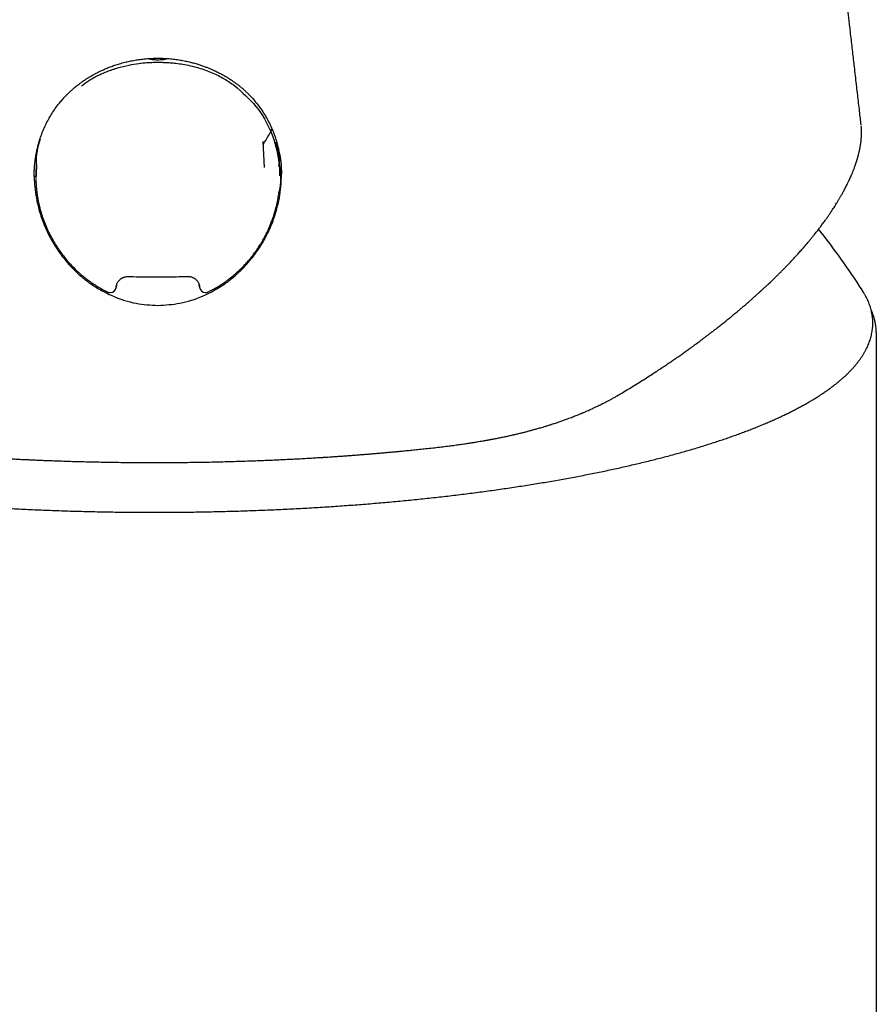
# Model space of a CAD drawing. Header units: millimetres. Extents: x 8 to 897, y 12 to 816.
# Tile 14 of 56: x 422 to 451, y 704 to 737. Entities that reach past the tile are written whole.
import ezdxf

# ---------------------------------------------------------------- set-up
doc = ezdxf.new("R2010")
doc.units = ezdxf.units.MM

msp = doc.modelspace()

# ---------------------------------------------------------------- linework, layer by layer
at = {"color": 7, "linetype": 'Continuous', "lineweight": 30}
for p, q in [((430.354, 732.044), (430.311, 732.919)), ((422.667, 731.987), (422.67, 731.684)), ((430.869, 731.77), (430.866, 732.077)), ((425.086, 727.863), (425.086, 727.863)), ((425.384, 728.101), (425.372, 728.031)), ((428.17, 728.034), (428.157, 728.108)), ((428.456, 727.867), (428.457, 727.867)), ((450.463, 727.874), (450.426, 727.931)), ((450.9, 726.501), (450.901, 726.482)), ((450.901, 705.415), (450.901, 692.567))]:
    msp.add_line(p, q, dxfattribs=at)
for centre, radius, start, end in [((427.461, 734.77), 3.448, 325.8557, 335.5889), ((426.651, 712.476), 28.358, 33.0264, 38.1066), ((425.172, 728.043), 0.2, 244.3806, 270.0738), ((425.172, 728.043), 0.2, 270.0738, 353.4072), ((425.172, 728.043), 0.2, 353.4072, 355.9218), ((428.369, 728.047), 0.2, 184.2874, 270.0738), ((428.369, 728.047), 0.2, 270.0738, 295.805)]:
    msp.add_arc(centre, radius, start, end, dxfattribs=at)
for points, knots in [([(450.392, 733.482), (450.383, 733.555), (450.366, 733.709), (450.338, 733.95), (450.308, 734.21), (450.276, 734.482), (450.244, 734.766), (450.21, 735.061), (450.177, 735.344), (450.146, 735.614), (450.116, 735.87), (450.086, 736.133), (450.055, 736.402), (450.026, 736.657), (449.999, 736.89), (449.975, 737.094), (449.954, 737.283), (449.934, 737.456), (449.915, 737.614), (449.901, 737.74), (449.89, 737.837), (449.881, 737.909), (449.874, 737.975), (449.867, 738.036), (449.86, 738.092), (449.854, 738.148), (449.847, 738.208), (449.838, 738.284), (449.827, 738.379), (449.814, 738.495), (449.799, 738.625), (449.784, 738.758), (449.768, 738.892), (449.753, 739.025), (449.737, 739.167), (449.715, 739.35), (449.69, 739.568), (449.662, 739.817), (449.634, 740.055), (449.606, 740.298), (449.578, 740.542), (449.55, 740.787), (449.523, 741.018), (449.498, 741.234), (449.475, 741.437), (449.452, 741.637), (449.429, 741.838), (449.405, 742.042), (449.382, 742.241), (449.36, 742.436), (449.342, 742.594), (449.327, 742.719), (449.317, 742.809), (449.307, 742.899), (449.297, 742.988), (449.286, 743.075), (449.276, 743.162), (449.266, 743.252), (449.255, 743.348), (449.243, 743.451), (449.23, 743.563), (449.216, 743.684), (449.201, 743.815), (449.185, 743.955), (449.161, 744.167), (449.129, 744.442), (449.094, 744.744), (449.065, 745.004), (449.039, 745.223), (449.015, 745.435), (448.991, 745.639), (448.97, 745.824), (448.952, 745.987), (448.935, 746.127), (448.921, 746.255), (448.907, 746.37), (448.896, 746.473), (448.887, 746.55), (448.881, 746.604), (448.877, 746.637), (448.873, 746.669), (448.87, 746.698), (448.866, 746.729), (448.861, 746.771), (448.855, 746.827), (448.846, 746.902), (448.836, 746.992), (448.824, 747.097), (448.811, 747.213), (448.797, 747.335), (448.783, 747.457), (448.769, 747.574), (448.756, 747.686), (448.742, 747.813), (448.726, 747.952), (448.709, 748.101), (448.692, 748.241), (448.677, 748.373), (448.663, 748.497), (448.65, 748.613), (448.637, 748.723), (448.626, 748.824), (448.615, 748.915), (448.606, 748.998), (448.596, 749.078), (448.588, 749.156), (448.578, 749.235), (448.568, 749.325), (448.556, 749.432), (448.541, 749.559), (448.526, 749.695), (448.508, 749.849), (448.489, 750.013), (448.47, 750.184), (448.45, 750.352), (448.431, 750.523), (448.41, 750.7), (448.389, 750.883), (448.369, 751.06), (448.35, 751.225), (448.333, 751.378), (448.316, 751.526), (448.299, 751.676), (448.281, 751.829), (448.261, 752.002), (448.239, 752.195), (448.215, 752.408), (448.19, 752.625), (448.166, 752.838), (448.142, 753.044), (448.122, 753.222), (448.104, 753.375), (448.089, 753.507), (448.075, 753.636), (448.06, 753.762), (448.046, 753.882), (448.033, 754.004), (448.019, 754.122), (448.006, 754.24), (447.992, 754.357), (447.979, 754.477), (447.965, 754.596), (447.951, 754.72), (447.936, 754.848), (447.921, 754.985), (447.906, 755.114), (447.892, 755.239), (447.878, 755.359), (447.864, 755.481), (447.851, 755.601), (447.838, 755.716), (447.825, 755.826), (447.815, 755.913), (447.808, 755.977), (447.803, 756.02), (447.799, 756.061), (447.794, 756.105), (447.788, 756.156), (447.781, 756.217), (447.773, 756.286), (447.765, 756.36), (447.755, 756.443), (447.746, 756.529), (447.736, 756.614), (447.728, 756.687), (447.72, 756.751), (447.714, 756.811), (447.707, 756.869), (447.7, 756.93), (447.693, 756.994), (447.685, 757.067), (447.675, 757.149), (447.665, 757.242), (447.653, 757.347), (447.64, 757.466), (447.625, 757.597), (447.609, 757.734), (447.595, 757.86), (447.583, 757.967), (447.574, 758.05), (447.566, 758.122), (447.557, 758.196), (447.549, 758.275), (447.539, 758.364), (447.528, 758.459), (447.517, 758.561), (447.505, 758.667), (447.492, 758.776), (447.48, 758.888), (447.467, 759.002), (447.455, 759.114), (447.443, 759.217), (447.433, 759.31), (447.42, 759.421), (447.406, 759.55), (447.389, 759.701), (447.374, 759.837), (447.36, 759.961), (447.348, 760.078), (447.333, 760.206), (447.318, 760.343), (447.303, 760.48), (447.289, 760.608), (447.275, 760.731), (447.262, 760.857), (447.246, 760.998), (447.228, 761.162), (447.209, 761.335), (447.191, 761.507), (447.174, 761.662), (447.157, 761.819), (447.142, 761.953), (447.129, 762.074), (447.119, 762.173), (447.107, 762.278), (447.095, 762.389), (447.085, 762.484), (447.077, 762.559), (447.071, 762.612), (447.066, 762.661), (447.062, 762.704), (447.057, 762.746), (447.052, 762.792), (447.046, 762.847), (447.039, 762.915), (447.031, 762.992), (447.023, 763.07), (447.016, 763.134), (447.01, 763.19), (447.004, 763.249), (446.996, 763.319), (446.989, 763.39), (446.981, 763.46), (446.975, 763.524), (446.968, 763.586), (446.962, 763.642), (446.957, 763.693), (446.952, 763.743), (446.946, 763.796), (446.937, 763.883), (446.925, 764), (446.909, 764.144), (446.898, 764.251), (446.891, 764.323), (446.887, 764.363), (446.882, 764.406), (446.878, 764.441), (446.876, 764.464), (446.875, 764.47)], [0, 0, 0, 0, 0.007115, 0.015133, 0.023664, 0.032565, 0.041837, 0.05148, 0.061493, 0.06962, 0.077976, 0.08656, 0.095374, 0.104381, 0.111547, 0.118212, 0.124376, 0.13004, 0.135203, 0.139866, 0.142379, 0.144719, 0.146884, 0.148876, 0.150694, 0.152399, 0.154335, 0.156558, 0.159855, 0.16363, 0.167883, 0.172614, 0.176667, 0.181014, 0.185656, 0.190502, 0.198939, 0.20705, 0.214835, 0.222294, 0.230749, 0.238741, 0.246272, 0.253341, 0.259948, 0.266093, 0.272931, 0.279565, 0.286054, 0.292398, 0.298597, 0.301588, 0.304543, 0.307464, 0.31035, 0.3132, 0.316016, 0.318862, 0.32202, 0.32534, 0.328971, 0.332913, 0.337166, 0.341729, 0.34658, 0.357864, 0.36865, 0.376051, 0.383197, 0.390089, 0.396728, 0.403106, 0.408064, 0.41262, 0.416776, 0.420531, 0.423885, 0.426838, 0.42801, 0.429105, 0.430122, 0.431062, 0.43197, 0.43318, 0.435079, 0.43749, 0.440412, 0.443846, 0.447705, 0.45179, 0.455729, 0.459521, 0.463166, 0.466662, 0.471859, 0.47669, 0.481157, 0.485538, 0.489502, 0.493214, 0.496793, 0.50024, 0.503013, 0.505693, 0.508282, 0.510779, 0.513231, 0.515951, 0.519577, 0.523658, 0.52819, 0.532812, 0.538588, 0.54411, 0.549423, 0.554906, 0.560645, 0.56664, 0.572602, 0.577777, 0.582674, 0.587371, 0.592175, 0.597121, 0.602206, 0.608876, 0.615768, 0.622857, 0.629769, 0.636374, 0.642729, 0.646934, 0.651164, 0.655392, 0.659395, 0.663291, 0.667007, 0.671134, 0.674611, 0.67837, 0.68235, 0.686188, 0.689828, 0.694295, 0.698488, 0.70295, 0.706627, 0.710532, 0.714493, 0.718317, 0.722005, 0.725557, 0.728822, 0.730308, 0.731679, 0.732936, 0.73427, 0.735914, 0.737833, 0.740052, 0.742536, 0.744925, 0.748012, 0.750719, 0.753044, 0.755022, 0.7568, 0.758804, 0.760598, 0.762617, 0.764921, 0.767511, 0.770423, 0.773797, 0.777565, 0.78179, 0.786265, 0.790667, 0.793761, 0.79642, 0.798643, 0.800636, 0.803422, 0.806168, 0.809139, 0.812389, 0.815875, 0.81924, 0.822783, 0.8265, 0.830153, 0.833411, 0.83629, 0.839036, 0.843922, 0.848582, 0.853415, 0.856823, 0.860406, 0.864478, 0.869005, 0.873476, 0.877519, 0.881254, 0.885208, 0.88946, 0.894784, 0.900809, 0.905988, 0.911277, 0.915532, 0.921031, 0.924011, 0.927101, 0.930452, 0.934025, 0.937665, 0.939437, 0.941185, 0.942748, 0.944083, 0.945262, 0.946714, 0.948506, 0.95043, 0.953195, 0.955846, 0.95784, 0.959332, 0.961166, 0.963403, 0.96598, 0.967929, 0.970021, 0.972101, 0.973847, 0.975336, 0.976907, 0.978593, 0.980392, 0.98518, 0.989747, 0.994027, 0.995363, 0.996632, 0.997844, 0.999377, 1, 1, 1, 1]), ([(422.619, 731.745), (422.619, 731.772), (422.618, 731.824), (422.617, 731.904), (422.621, 731.987), (422.626, 732.07), (422.633, 732.159), (422.644, 732.259), (422.66, 732.372), (422.681, 732.498), (422.708, 732.632), (422.741, 732.771), (422.787, 732.936), (422.848, 733.121), (422.927, 733.322), (423.018, 733.519), (423.12, 733.71), (423.232, 733.896), (423.355, 734.074), (423.475, 734.229), (423.587, 734.359), (423.686, 734.465), (423.783, 734.562), (423.878, 734.65), (423.977, 734.735), (424.078, 734.817), (424.165, 734.883), (424.227, 734.928), (424.265, 734.954), (424.292, 734.973), (424.309, 734.984), (424.321, 734.992), (424.334, 735.001), (424.356, 735.015), (424.388, 735.036), (424.429, 735.062), (424.48, 735.094), (424.543, 735.131), (424.618, 735.174), (424.705, 735.22), (424.804, 735.27), (424.915, 735.323), (425.038, 735.377), (425.175, 735.431), (425.325, 735.485), (425.489, 735.537), (425.657, 735.582), (425.826, 735.621), (425.996, 735.654), (426.175, 735.681), (426.365, 735.702), (426.566, 735.716), (426.703, 735.718), (426.773, 735.719)], [0, 0, 0, 0, 0.014102, 0.027309, 0.039823, 0.052816, 0.066694, 0.081455, 0.100335, 0.120487, 0.141911, 0.164609, 0.188436, 0.222717, 0.256994, 0.29127, 0.325555, 0.359858, 0.394192, 0.428577, 0.452528, 0.475403, 0.497043, 0.517405, 0.536454, 0.558429, 0.57838, 0.58737, 0.594519, 0.59968, 0.602855, 0.604109, 0.606065, 0.610347, 0.616248, 0.623766, 0.6329, 0.644422, 0.657779, 0.67297, 0.689994, 0.708849, 0.729539, 0.752063, 0.776429, 0.802642, 0.830717, 0.855547, 0.881697, 0.909187, 0.938042, 0.968298, 1, 1, 1, 1]), ([(424.202, 734.795), (424.29, 734.857), (424.478, 734.99), (424.707, 735.114), (424.871, 735.192), (424.954, 735.229), (425.04, 735.264), (425.128, 735.299), (425.22, 735.332), (425.315, 735.364), (425.506, 735.423), (425.777, 735.49), (426.106, 735.545), (426.361, 735.57), (426.546, 735.58), (426.664, 735.582), (426.73, 735.583), (426.758, 735.583), (426.766, 735.583), (426.806, 735.583), (426.889, 735.582), (427.025, 735.578), (427.192, 735.568), (427.389, 735.549), (427.614, 735.517), (427.867, 735.468), (428.203, 735.382), (428.59, 735.243), (428.994, 735.042), (429.228, 734.879), (429.34, 734.802)], [0, 0, 0, 0, 0.060054, 0.1279, 0.144214, 0.160925, 0.178032, 0.195536, 0.213439, 0.231739, 0.250609, 0.323547, 0.383946, 0.431801, 0.462304, 0.483951, 0.495674, 0.497611, 0.499078, 0.500248, 0.519234, 0.543795, 0.573931, 0.609643, 0.650929, 0.69779, 0.750126, 0.841161, 0.924421, 1, 1, 1, 1]), ([(427.071, 735.709), (427.064, 735.703), (427.049, 735.692), (426.998, 735.674), (426.902, 735.66), (426.771, 735.658), (426.64, 735.66), (426.544, 735.673), (426.493, 735.691), (426.477, 735.703), (426.47, 735.708)], [0, 0, 0, 0, 0.059392, 0.1293574, 0.2906769, 0.4993853, 0.7080217, 0.8693076, 0.9392832, 1, 1, 1, 1]), ([(426.773, 735.719), (426.845, 735.718), (426.985, 735.717), (427.189, 735.702), (427.382, 735.68), (427.563, 735.651), (427.733, 735.618), (427.891, 735.58), (428.037, 735.541), (428.172, 735.499), (428.295, 735.457), (428.408, 735.415), (428.51, 735.374), (428.601, 735.335), (428.682, 735.298), (428.752, 735.264), (428.815, 735.233), (428.87, 735.204), (428.916, 735.179), (428.954, 735.158), (428.985, 735.141), (429.009, 735.127), (429.031, 735.114), (429.058, 735.098), (429.097, 735.075), (429.149, 735.042), (429.213, 735.001), (429.285, 734.953), (429.363, 734.898), (429.444, 734.837), (429.527, 734.772), (429.61, 734.703), (429.69, 734.632), (429.768, 734.559), (429.843, 734.483), (429.944, 734.378), (430.064, 734.238), (430.2, 734.061), (430.325, 733.876), (430.439, 733.683), (430.541, 733.485), (430.629, 733.285), (430.705, 733.086), (430.767, 732.89), (430.817, 732.698), (430.857, 732.509), (430.885, 732.337), (430.903, 732.185), (430.913, 732.058), (430.917, 731.943), (430.918, 731.871), (430.919, 731.837)], [0, 0, 0, 0, 0.032978, 0.064331, 0.094081, 0.122239, 0.148811, 0.173798, 0.197199, 0.219013, 0.239239, 0.257873, 0.274915, 0.290364, 0.304219, 0.31648, 0.327149, 0.337206, 0.345287, 0.351972, 0.357515, 0.361919, 0.365306, 0.369353, 0.376866, 0.386635, 0.398655, 0.412925, 0.427562, 0.443962, 0.460996, 0.478044, 0.495105, 0.512182, 0.529278, 0.546398, 0.582054, 0.617839, 0.653764, 0.689834, 0.725895, 0.76114, 0.795452, 0.828164, 0.859967, 0.890854, 0.920822, 0.943277, 0.963939, 0.982832, 1, 1, 1, 1]), ([(429.34, 734.802), (429.593, 734.58), (430.105, 734.134), (430.619, 733.24), (430.866, 732.243), (430.923, 731.523), (430.83, 731.175), (430.83, 731.173)], [0, 0, 0, 0, 0.242996, 0.490003, 0.741562, 0.998189, 1, 1, 1, 1]), ([(442.313, 724.445), (442.392, 724.493), (442.547, 724.585), (442.77, 724.721), (442.982, 724.853), (443.182, 724.98), (443.371, 725.101), (443.545, 725.215), (443.706, 725.321), (443.854, 725.421), (443.993, 725.515), (444.123, 725.605), (444.249, 725.692), (444.371, 725.777), (444.486, 725.86), (444.592, 725.935), (444.689, 726.005), (444.775, 726.068), (444.853, 726.125), (444.917, 726.172), (444.969, 726.211), (445.011, 726.243), (445.051, 726.272), (445.091, 726.302), (445.133, 726.334), (445.178, 726.368), (445.237, 726.413), (445.314, 726.471), (445.408, 726.544), (445.509, 726.623), (445.616, 726.707), (445.729, 726.796), (445.848, 726.891), (445.963, 726.984), (446.072, 727.074), (446.173, 727.157), (446.269, 727.238), (446.361, 727.315), (446.456, 727.396), (446.552, 727.479), (446.649, 727.564), (446.727, 727.632), (446.789, 727.687), (446.835, 727.728), (446.879, 727.768), (446.92, 727.804), (446.954, 727.836), (446.982, 727.861), (447.003, 727.88), (447.019, 727.895), (447.033, 727.907), (447.047, 727.92), (447.066, 727.937), (447.091, 727.961), (447.123, 727.99), (447.16, 728.025), (447.201, 728.063), (447.243, 728.102), (447.35, 728.203), (447.469, 728.318), (447.6, 728.445), (447.681, 728.527), (447.763, 728.608), (447.845, 728.693), (447.93, 728.78), (448.018, 728.873), (448.11, 728.97), (448.204, 729.072), (448.3, 729.178), (448.383, 729.272), (448.452, 729.351), (448.506, 729.413), (448.556, 729.471), (448.6, 729.524), (448.64, 729.571), (448.674, 729.613), (448.706, 729.652), (448.74, 729.692), (448.777, 729.739), (448.818, 729.79), (448.863, 729.846), (448.91, 729.906), (448.968, 729.981), (449.038, 730.073), (449.118, 730.181), (449.194, 730.285), (449.262, 730.382), (449.322, 730.469), (449.378, 730.552), (449.431, 730.631), (449.48, 730.706), (449.525, 730.777), (449.564, 730.84), (449.597, 730.893), (449.623, 730.937), (449.647, 730.976), (449.669, 731.014), (449.691, 731.051), (449.714, 731.091), (449.738, 731.134), (449.764, 731.18), (449.792, 731.23), (449.822, 731.285), (449.853, 731.345), (449.887, 731.41), (449.915, 731.467), (449.939, 731.516), (449.958, 731.553), (449.974, 731.589), (449.99, 731.621), (450.003, 731.649), (450.013, 731.673), (450.022, 731.692), (450.029, 731.707), (450.036, 731.723), (450.044, 731.74), (450.053, 731.762), (450.064, 731.788), (450.079, 731.822), (450.096, 731.862), (450.113, 731.905), (450.129, 731.946), (450.146, 731.99), (450.163, 732.034), (450.18, 732.08), (450.194, 732.12), (450.206, 732.155), (450.216, 732.183), (450.222, 732.202), (450.227, 732.218), (450.233, 732.235), (450.24, 732.258), (450.248, 732.283), (450.256, 732.311), (450.265, 732.338), (450.273, 732.366), (450.28, 732.393), (450.289, 732.424), (450.298, 732.459), (450.308, 732.496), (450.316, 732.528), (450.323, 732.558), (450.331, 732.593), (450.34, 732.636), (450.351, 732.687), (450.36, 732.739), (450.369, 732.791), (450.377, 732.845), (450.385, 732.901), (450.391, 732.957), (450.396, 733.012), (450.4, 733.062), (450.403, 733.109), (450.404, 733.144), (450.405, 733.168), (450.405, 733.181), (450.405, 733.196), (450.405, 733.214), (450.406, 733.235), (450.405, 733.261), (450.405, 733.29), (450.404, 733.323), (450.402, 733.36), (450.399, 733.4), (450.397, 733.431), (450.395, 733.449), (450.395, 733.452)], [0, 0, 0, 0, 0.015049, 0.029471, 0.043274, 0.056462, 0.069039, 0.081011, 0.091746, 0.101947, 0.111618, 0.120759, 0.129372, 0.138374, 0.14672, 0.154412, 0.161448, 0.167832, 0.173562, 0.17864, 0.182172, 0.185301, 0.188169, 0.191187, 0.194379, 0.197746, 0.201288, 0.208047, 0.215363, 0.223238, 0.231673, 0.240667, 0.250225, 0.260354, 0.268695, 0.27719, 0.285343, 0.293129, 0.300545, 0.309698, 0.318213, 0.32609, 0.33051, 0.334699, 0.338657, 0.342385, 0.345825, 0.348119, 0.350024, 0.351539, 0.352665, 0.353743, 0.355532, 0.357905, 0.360862, 0.364403, 0.36839, 0.372422, 0.376473, 0.399091, 0.407306, 0.415593, 0.42395, 0.432455, 0.441451, 0.450974, 0.461024, 0.471597, 0.482691, 0.494307, 0.500922, 0.507634, 0.513838, 0.519386, 0.524495, 0.528883, 0.532551, 0.536973, 0.541923, 0.547427, 0.553485, 0.559992, 0.566771, 0.577969, 0.589832, 0.602362, 0.612327, 0.622028, 0.631341, 0.640265, 0.648802, 0.65695, 0.664675, 0.670229, 0.67529, 0.679859, 0.683973, 0.688272, 0.692895, 0.697915, 0.703334, 0.709226, 0.715722, 0.722824, 0.730534, 0.738851, 0.74345, 0.748174, 0.752556, 0.756469, 0.759914, 0.762889, 0.765127, 0.766998, 0.76867, 0.770806, 0.773477, 0.776681, 0.780419, 0.786103, 0.791539, 0.796671, 0.801498, 0.807867, 0.813614, 0.818751, 0.8233, 0.827263, 0.829225, 0.831005, 0.833132, 0.836003, 0.83962, 0.842985, 0.846733, 0.850387, 0.853866, 0.85717, 0.862634, 0.867538, 0.871883, 0.875671, 0.879261, 0.886, 0.89289, 0.899926, 0.907048, 0.914243, 0.921885, 0.930158, 0.937471, 0.944483, 0.951172, 0.957314, 0.959227, 0.961073, 0.963007, 0.965478, 0.968514, 0.972117, 0.976286, 0.981024, 0.986331, 0.992209, 0.998658, 1, 1, 1, 1]), ([(422.812, 733.004), (422.753, 732.801), (422.658, 732.469), (422.687, 732.122), (422.698, 731.988)], [0, 0, 0, 0, 0.610583, 1, 1, 1, 1]), ([(430.838, 732.077), (430.847, 732.186), (430.87, 732.464), (430.794, 732.732), (430.747, 732.895)], [0, 0, 0, 0, 0.3894002, 1, 1, 1, 1]), ([(426.773, 727.413), (427.019, 727.428), (427.532, 727.46), (428.299, 727.71), (428.837, 728.008), (429.165, 728.248), (429.307, 728.362), (429.447, 728.483), (429.582, 728.613), (429.735, 728.771), (429.918, 728.983), (430.14, 729.279), (430.38, 729.669), (430.595, 730.121), (430.754, 730.586), (430.852, 731.01), (430.905, 731.385), (430.927, 731.886), (430.928, 732.271), (430.853, 732.527), (430.853, 732.527)], [0, 0, 0, 0, 0.098812, 0.205298, 0.320073, 0.344111, 0.368506, 0.39326, 0.418377, 0.44386, 0.481478, 0.531136, 0.592831, 0.666558, 0.733328, 0.792542, 0.844204, 0.88832, 0.999905, 1, 1, 1, 1]), ([(422.686, 732.31), (422.684, 732.284), (422.68, 732.225), (422.677, 732.135), (422.676, 732.043), (422.677, 731.958), (422.678, 731.883), (422.679, 731.818), (422.681, 731.779), (422.682, 731.761)], [0, 0, 0, 0, 0.145055, 0.326102, 0.498965, 0.655515, 0.790632, 0.905091, 1, 1, 1, 1]), ([(422.625, 731.772), (422.623, 731.751), (422.611, 731.626), (422.639, 731.372), (422.685, 730.998), (422.785, 730.573), (422.945, 730.107), (423.161, 729.656), (423.403, 729.267), (423.624, 728.972), (423.807, 728.762), (423.958, 728.605), (424.094, 728.476), (424.234, 728.355), (424.377, 728.242), (424.592, 728.085), (424.887, 727.901), (425.384, 727.661), (426.012, 727.457), (426.526, 727.428), (426.773, 727.413)], [0, 0, 0, 0, 0.0096182, 0.0585666, 0.1161145, 0.1823031, 0.2571349, 0.3393427, 0.4080169, 0.4631378, 0.5047031, 0.5330841, 0.5610941, 0.5887007, 0.6159072, 0.6427175, 0.7080098, 0.770917, 0.889722, 1, 1, 1, 1]), ([(422.67, 731.668), (422.671, 731.66), (422.671, 731.645), (422.673, 731.617), (422.675, 731.586), (422.676, 731.552), (422.678, 731.516), (422.68, 731.476), (422.683, 731.418), (422.689, 731.339), (422.702, 731.214), (422.724, 731.058), (422.758, 730.874), (422.805, 730.672), (422.867, 730.456), (422.945, 730.23), (423.035, 730.01), (423.136, 729.799), (423.239, 729.607), (423.344, 729.433), (423.451, 729.273), (423.566, 729.113), (423.693, 728.954), (423.831, 728.797), (423.951, 728.673), (424.046, 728.581), (424.11, 728.522), (424.169, 728.47), (424.222, 728.424), (424.269, 728.385), (424.309, 728.353), (424.338, 728.33), (424.359, 728.313), (424.376, 728.3), (424.399, 728.283), (424.43, 728.26), (424.472, 728.229), (424.524, 728.192), (424.588, 728.148), (424.663, 728.098), (424.75, 728.044), (424.85, 727.985), (424.963, 727.923), (425.043, 727.884), (425.086, 727.863)], [0, 0, 0, 0, 0.005593, 0.010563, 0.017561, 0.024831, 0.032731, 0.04126, 0.050419, 0.070238, 0.092136, 0.131211, 0.171349, 0.212563, 0.263457, 0.314628, 0.36492, 0.414348, 0.462924, 0.502763, 0.543008, 0.584426, 0.627024, 0.670808, 0.715784, 0.735409, 0.753913, 0.770478, 0.785102, 0.797782, 0.808514, 0.817298, 0.821521, 0.825224, 0.830747, 0.838915, 0.849729, 0.863193, 0.879312, 0.898091, 0.919538, 0.943664, 0.970479, 1, 1, 1, 1]), ([(428.457, 727.867), (428.498, 727.888), (428.578, 727.927), (428.689, 727.989), (428.789, 728.047), (428.876, 728.102), (428.953, 728.152), (429.019, 728.197), (429.074, 728.237), (429.119, 728.27), (429.153, 728.296), (429.177, 728.314), (429.193, 728.327), (429.205, 728.336), (429.215, 728.344), (429.225, 728.352), (429.237, 728.362), (429.252, 728.373), (429.272, 728.39), (429.299, 728.413), (429.335, 728.442), (429.385, 728.486), (429.45, 728.544), (429.528, 728.617), (429.619, 728.708), (429.724, 728.818), (429.84, 728.95), (429.959, 729.098), (430.071, 729.25), (430.175, 729.406), (430.272, 729.563), (430.364, 729.729), (430.45, 729.899), (430.528, 730.073), (430.598, 730.249), (430.664, 730.436), (430.724, 730.635), (430.775, 730.846), (430.815, 731.049), (430.832, 731.181), (430.839, 731.242)], [0, 0, 0, 0, 0.032062, 0.061358, 0.087907, 0.111724, 0.132821, 0.151207, 0.16689, 0.179877, 0.190171, 0.196128, 0.200573, 0.204357, 0.206643, 0.209583, 0.213181, 0.217439, 0.222355, 0.231409, 0.242086, 0.254218, 0.277361, 0.302144, 0.328562, 0.366502, 0.407365, 0.451147, 0.497844, 0.538877, 0.581925, 0.626594, 0.671204, 0.715582, 0.759748, 0.803722, 0.854809, 0.905693, 0.956396, 1, 1, 1, 1]), ([(425.369, 728.02), (425.371, 728.042), (425.376, 728.083), (425.394, 728.139), (425.416, 728.185), (425.443, 728.227), (425.473, 728.262), (425.503, 728.291), (425.527, 728.309), (425.544, 728.321), (425.558, 728.329), (425.574, 728.338), (425.597, 728.35), (425.627, 728.362), (425.666, 728.373), (425.713, 728.382), (425.748, 728.383), (425.767, 728.383)], [0, 0, 0, 0, 0.110566, 0.208955, 0.296277, 0.373242, 0.46047, 0.530659, 0.58404, 0.613074, 0.634904, 0.665403, 0.707717, 0.761968, 0.828402, 0.907475, 1, 1, 1, 1]), ([(425.767, 728.383), (425.89, 728.381), (426.132, 728.377), (426.488, 728.374), (426.83, 728.374), (427.157, 728.376), (427.471, 728.38), (427.675, 728.384), (427.775, 728.386)], [0, 0, 0, 0, 0.184031, 0.361113, 0.531249, 0.694441, 0.850691, 1, 1, 1, 1]), ([(427.775, 728.386), (427.794, 728.386), (427.829, 728.385), (427.877, 728.376), (427.918, 728.364), (427.955, 728.349), (427.986, 728.332), (428.012, 728.314), (428.035, 728.297), (428.058, 728.277), (428.084, 728.249), (428.11, 728.215), (428.133, 728.176), (428.151, 728.132), (428.167, 728.081), (428.171, 728.044), (428.173, 728.024)], [0, 0, 0, 0, 0.0908509, 0.171232, 0.2418238, 0.3030365, 0.370443, 0.4218711, 0.4614791, 0.5122419, 0.5778533, 0.6585821, 0.7293973, 0.8094369, 0.8993233, 1, 1, 1, 1]), ([(402.833, 727.864), (402.831, 727.861), (402.812, 727.831), (402.78, 727.773), (402.736, 727.692), (402.697, 727.61), (402.662, 727.528), (402.63, 727.447), (402.603, 727.365), (402.579, 727.283), (402.56, 727.201), (402.544, 727.119), (402.532, 727.038), (402.523, 726.956), (402.519, 726.874), (402.518, 726.793), (402.521, 726.711), (402.528, 726.629), (402.539, 726.548), (402.554, 726.467), (402.572, 726.385), (402.594, 726.304), (402.62, 726.223), (402.65, 726.141), (402.683, 726.06), (402.721, 725.979), (402.762, 725.898), (402.807, 725.818), (402.856, 725.737), (402.909, 725.657), (402.966, 725.576), (403.026, 725.496), (403.091, 725.417), (403.159, 725.337), (403.231, 725.258), (403.306, 725.179), (403.386, 725.101), (403.469, 725.023), (403.556, 724.945), (403.646, 724.868), (403.74, 724.791), (403.838, 724.714), (403.939, 724.638), (404.044, 724.563), (404.153, 724.487), (404.264, 724.413), (404.38, 724.339), (404.499, 724.265), (404.621, 724.192), (404.747, 724.119), (404.876, 724.047), (405.009, 723.975), (405.145, 723.904), (405.284, 723.833), (405.427, 723.763), (405.572, 723.693), (405.722, 723.624), (405.874, 723.555), (406.03, 723.487), (406.189, 723.419), (406.351, 723.353), (406.516, 723.286), (406.684, 723.22), (406.855, 723.155), (407.03, 723.091), (407.208, 723.027), (407.388, 722.963), (407.572, 722.9), (407.758, 722.838), (407.948, 722.777), (408.14, 722.716), (408.335, 722.656), (408.534, 722.596), (408.735, 722.537), (408.938, 722.479), (409.145, 722.421), (409.354, 722.365), (409.566, 722.308), (409.781, 722.253), (409.998, 722.198), (410.218, 722.144), (410.44, 722.091), (410.665, 722.039), (410.892, 721.987), (411.122, 721.936), (411.355, 721.885), (411.589, 721.836), (411.827, 721.787), (412.066, 721.739), (412.308, 721.692), (412.551, 721.646), (412.798, 721.6), (413.046, 721.556), (413.296, 721.512), (413.549, 721.469), (413.803, 721.426), (414.06, 721.385), (414.318, 721.344), (414.579, 721.305), (414.841, 721.266), (415.105, 721.228), (415.371, 721.19), (415.639, 721.154), (415.909, 721.119), (416.18, 721.084), (416.453, 721.051), (416.727, 721.018), (417.003, 720.986), (417.281, 720.955), (417.56, 720.925), (417.84, 720.896), (418.122, 720.868), (418.405, 720.84), (418.689, 720.814), (418.975, 720.788), (419.262, 720.764), (419.55, 720.74), (419.839, 720.718), (420.129, 720.696), (420.42, 720.675), (420.712, 720.655), (421.006, 720.637), (421.3, 720.619), (421.594, 720.602), (421.89, 720.586), (422.186, 720.571), (422.484, 720.557), (422.781, 720.544), (423.08, 720.532), (423.378, 720.52), (423.678, 720.51), (423.978, 720.501), (424.278, 720.493), (424.579, 720.486), (424.88, 720.479), (425.181, 720.474), (425.483, 720.47), (425.784, 720.467), (426.086, 720.464), (426.388, 720.463), (426.69, 720.463), (426.992, 720.463), (427.294, 720.465), (427.596, 720.467), (427.897, 720.471), (428.199, 720.475), (428.5, 720.481), (428.801, 720.487), (429.101, 720.495), (429.402, 720.503), (429.701, 720.513), (430.001, 720.523), (430.299, 720.535), (430.598, 720.547), (430.895, 720.56), (431.192, 720.575), (431.488, 720.59), (431.784, 720.606), (432.078, 720.623), (432.372, 720.641), (432.665, 720.661), (432.957, 720.681), (433.248, 720.702), (433.538, 720.723), (433.826, 720.746), (434.114, 720.77), (434.401, 720.795), (434.686, 720.821), (434.97, 720.847), (435.253, 720.875), (435.534, 720.903), (435.814, 720.933), (436.093, 720.963), (436.37, 720.994), (436.645, 721.026), (436.919, 721.059), (437.192, 721.093), (437.463, 721.128), (437.732, 721.163), (437.999, 721.2), (438.265, 721.237), (438.528, 721.276), (438.79, 721.315), (439.05, 721.355), (439.308, 721.395), (439.564, 721.437), (439.818, 721.48), (440.07, 721.523), (440.32, 721.567), (440.568, 721.612), (440.813, 721.658), (441.056, 721.704), (441.298, 721.752), (441.536, 721.8), (441.773, 721.849), (442.007, 721.898), (442.239, 721.949), (442.468, 722), (442.695, 722.052), (442.919, 722.105), (443.141, 722.158), (443.36, 722.212), (443.576, 722.267), (443.79, 722.323), (444.001, 722.379), (444.21, 722.436), (444.416, 722.494), (444.619, 722.552), (444.819, 722.611), (445.016, 722.671), (445.211, 722.731), (445.402, 722.792), (445.591, 722.854), (445.777, 722.916), (445.96, 722.979), (446.139, 723.043), (446.316, 723.107), (446.49, 723.172), (446.66, 723.237), (446.828, 723.303), (446.992, 723.369), (447.153, 723.436), (447.311, 723.504), (447.466, 723.572), (447.618, 723.641), (447.766, 723.71), (447.911, 723.78), (448.053, 723.85), (448.191, 723.921), (448.326, 723.992), (448.458, 724.064), (448.586, 724.137), (448.711, 724.21), (448.832, 724.283), (448.95, 724.357), (449.065, 724.431), (449.176, 724.506), (449.284, 724.581), (449.388, 724.657), (449.488, 724.733), (449.585, 724.81), (449.678, 724.887), (449.768, 724.964), (449.854, 725.042), (449.936, 725.12), (450.015, 725.199), (450.09, 725.278), (450.161, 725.357), (450.228, 725.437), (450.292, 725.517), (450.352, 725.598), (450.408, 725.679), (450.46, 725.759), (450.508, 725.841), (450.552, 725.922), (450.593, 726.003), (450.629, 726.085), (450.662, 726.167), (450.69, 726.249), (450.715, 726.33), (450.736, 726.412), (450.753, 726.494), (450.767, 726.576), (450.776, 726.658), (450.782, 726.739), (450.784, 726.821), (450.782, 726.903), (450.776, 726.984), (450.766, 727.066), (450.753, 727.147), (450.736, 727.228), (450.715, 727.31), (450.69, 727.391), (450.662, 727.472), (450.63, 727.553), (450.593, 727.634), (450.553, 727.715), (450.511, 727.794), (450.48, 727.846), (450.465, 727.87)], [0, 0, 0, 0, 0.000459, 0.004072, 0.007674, 0.011265, 0.014844, 0.01841, 0.021964, 0.025505, 0.029034, 0.032553, 0.036062, 0.039563, 0.043059, 0.046551, 0.050042, 0.053534, 0.057028, 0.060527, 0.064033, 0.067548, 0.071073, 0.074609, 0.078157, 0.081718, 0.085291, 0.088876, 0.092473, 0.096082, 0.0997, 0.103327, 0.106962, 0.110604, 0.114252, 0.117904, 0.121561, 0.12522, 0.128882, 0.132546, 0.136211, 0.139876, 0.143542, 0.147208, 0.150874, 0.154538, 0.158203, 0.161866, 0.165529, 0.16919, 0.172851, 0.176511, 0.180169, 0.183827, 0.187483, 0.191139, 0.194793, 0.198447, 0.202099, 0.205751, 0.209402, 0.213052, 0.216701, 0.22035, 0.223997, 0.227644, 0.231291, 0.234936, 0.238581, 0.242226, 0.245869, 0.249513, 0.253155, 0.256798, 0.260439, 0.264081, 0.267722, 0.271362, 0.275002, 0.278642, 0.282281, 0.28592, 0.289559, 0.293197, 0.296836, 0.300473, 0.304111, 0.307748, 0.311385, 0.315022, 0.318658, 0.322295, 0.325931, 0.329567, 0.333202, 0.336838, 0.340473, 0.344108, 0.347743, 0.351378, 0.355013, 0.358648, 0.362282, 0.365916, 0.369551, 0.373185, 0.376819, 0.380453, 0.384086, 0.38772, 0.391354, 0.394987, 0.39862, 0.402254, 0.405887, 0.40952, 0.413153, 0.416786, 0.420419, 0.424052, 0.427685, 0.431318, 0.434951, 0.438583, 0.442216, 0.445849, 0.449481, 0.453114, 0.456746, 0.460379, 0.464011, 0.467644, 0.471276, 0.474908, 0.478541, 0.482173, 0.485805, 0.489438, 0.49307, 0.496702, 0.500335, 0.503967, 0.507599, 0.511232, 0.514864, 0.518496, 0.522129, 0.525761, 0.529394, 0.533026, 0.536658, 0.540291, 0.543923, 0.547556, 0.551188, 0.554821, 0.558453, 0.562086, 0.565719, 0.569351, 0.572984, 0.576617, 0.58025, 0.583883, 0.587516, 0.591149, 0.594782, 0.598415, 0.602048, 0.605681, 0.609315, 0.612948, 0.616582, 0.620216, 0.623849, 0.627483, 0.631117, 0.634751, 0.638385, 0.64202, 0.645654, 0.649289, 0.652923, 0.656558, 0.660193, 0.663828, 0.667464, 0.671099, 0.674735, 0.678371, 0.682007, 0.685643, 0.68928, 0.692916, 0.696553, 0.70019, 0.703828, 0.707466, 0.711104, 0.714742, 0.718381, 0.722019, 0.725659, 0.729298, 0.732938, 0.736579, 0.74022, 0.743861, 0.747502, 0.751145, 0.754787, 0.75843, 0.762074, 0.765718, 0.769363, 0.773008, 0.776654, 0.780301, 0.783949, 0.787597, 0.791246, 0.794895, 0.798546, 0.802197, 0.80585, 0.809503, 0.813157, 0.816812, 0.820468, 0.824126, 0.827784, 0.831443, 0.835104, 0.838765, 0.842427, 0.846091, 0.849755, 0.85342, 0.857086, 0.860752, 0.864418, 0.868085, 0.871751, 0.875416, 0.87908, 0.882743, 0.886402, 0.890059, 0.893711, 0.897358, 0.900999, 0.904633, 0.908259, 0.911875, 0.915481, 0.919076, 0.922659, 0.926229, 0.929786, 0.933331, 0.936864, 0.940386, 0.943898, 0.947402, 0.950899, 0.954392, 0.957884, 0.961375, 0.964868, 0.968365, 0.971869, 0.97538, 0.978902, 0.982434, 0.985979, 0.989535, 0.993104, 0.996686, 1, 1, 1, 1]), ([(450.901, 726.501), (450.9, 726.536), (450.898, 726.607), (450.89, 726.685), (450.882, 726.74), (450.877, 726.775), (450.871, 726.807), (450.866, 726.837), (450.86, 726.864), (450.855, 726.888), (450.849, 726.911), (450.844, 726.932), (450.838, 726.955), (450.832, 726.979), (450.824, 727.008), (450.813, 727.042), (450.8, 727.082), (450.786, 727.123), (450.77, 727.166), (450.754, 727.206), (450.739, 727.241), (450.729, 727.264), (450.723, 727.277), (450.722, 727.28)], [0, 0, 0, 0, 0.121361, 0.246029, 0.295762, 0.342793, 0.385964, 0.425274, 0.461405, 0.493517, 0.521662, 0.549302, 0.578505, 0.609271, 0.641601, 0.689439, 0.740239, 0.793999, 0.850719, 0.907496, 0.949189, 0.988291, 1, 1, 1, 1]), ([(450.901, 726.482), (450.901, 726.343), (450.901, 726.061), (450.901, 725.634), (450.901, 725.196), (450.901, 724.747), (450.901, 724.289), (450.901, 723.82), (450.901, 723.336), (450.901, 722.837), (450.901, 722.323), (450.901, 721.845), (450.901, 721.531), (450.901, 721.385), (450.901, 721.363), (450.901, 721.341), (450.901, 721.319), (450.901, 721.297), (450.901, 721.275), (450.901, 721.254), (450.901, 721.214), (450.901, 721.125), (450.901, 720.984), (450.901, 720.798), (450.901, 720.592), (450.901, 720.364), (450.901, 720.125), (450.901, 719.873), (450.901, 719.611), (450.901, 719.339), (450.901, 719.057), (450.901, 718.763), (450.901, 718.457), (450.901, 718.139), (450.901, 717.81), (450.901, 717.47), (450.901, 717.132), (450.901, 716.799), (450.901, 716.483), (450.901, 716.264), (450.901, 716.142), (450.901, 716.108), (450.901, 716.074), (450.901, 716.04), (450.901, 716.006), (450.901, 715.972), (450.901, 715.795), (450.901, 715.478), (450.901, 715.026), (450.901, 714.583), (450.901, 714.15), (450.901, 713.728), (450.901, 713.323), (450.901, 712.936), (450.901, 712.565), (450.901, 712.203), (450.901, 711.85), (450.901, 711.507), (450.901, 711.172), (450.901, 710.846), (450.901, 710.529), (450.901, 710.221), (450.901, 709.924), (450.901, 709.637), (450.901, 709.361), (450.901, 709.093), (450.901, 708.822), (450.901, 708.546), (450.901, 708.269), (450.901, 708.004), (450.901, 707.749), (450.901, 707.508), (450.901, 707.28), (450.901, 707.064), (450.901, 706.859), (450.901, 706.665), (450.901, 706.48), (450.901, 706.306), (450.901, 706.144), (450.901, 705.993), (450.901, 705.855), (450.901, 705.728), (450.901, 705.614), (450.901, 705.511), (450.901, 705.446), (450.901, 705.415)], [0, 0, 0, 0, 0.020051, 0.040564, 0.06154, 0.082978, 0.104878, 0.127241, 0.150066, 0.173981, 0.198383, 0.223273, 0.241985, 0.243022, 0.244059, 0.245098, 0.246137, 0.247177, 0.248218, 0.24926, 0.25017, 0.253915, 0.261831, 0.270171, 0.280348, 0.291094, 0.302406, 0.314285, 0.326732, 0.339508, 0.352832, 0.366703, 0.381121, 0.396086, 0.411598, 0.427657, 0.444264, 0.45933, 0.47482, 0.488802, 0.490392, 0.491986, 0.493584, 0.495186, 0.496792, 0.498403, 0.500017, 0.521822, 0.543157, 0.564024, 0.584421, 0.60435, 0.62381, 0.641728, 0.659229, 0.676313, 0.69298, 0.709231, 0.725064, 0.740481, 0.75548, 0.770063, 0.784229, 0.797736, 0.810841, 0.823544, 0.835844, 0.849574, 0.862766, 0.87542, 0.887535, 0.899112, 0.909958, 0.920285, 0.930092, 0.93938, 0.948304, 0.956689, 0.964536, 0.971844, 0.978615, 0.98474, 0.990346, 0.995433, 1, 1, 1, 1]), ([(435.943, 722.621), (436.021, 722.629), (436.173, 722.646), (436.392, 722.673), (436.597, 722.698), (436.786, 722.723), (436.961, 722.748), (437.118, 722.771), (437.258, 722.792), (437.383, 722.812), (437.495, 722.83), (437.594, 722.846), (437.676, 722.861), (437.743, 722.872), (437.796, 722.882), (437.841, 722.89), (437.878, 722.896), (437.907, 722.902), (437.931, 722.906), (437.959, 722.912), (437.999, 722.919), (438.051, 722.929), (438.112, 722.941), (438.18, 722.954), (438.252, 722.968), (438.329, 722.984), (438.421, 723.003), (438.528, 723.026), (438.649, 723.053), (438.772, 723.081), (438.895, 723.11), (439.018, 723.14), (439.139, 723.171), (439.255, 723.201), (439.353, 723.228), (439.434, 723.25), (439.5, 723.268), (439.562, 723.286), (439.631, 723.306), (439.709, 723.329), (439.801, 723.357), (439.901, 723.388), (440.011, 723.423), (440.128, 723.461), (440.25, 723.503), (440.371, 723.545), (440.479, 723.584), (440.575, 723.62), (440.658, 723.651), (440.739, 723.682), (440.816, 723.713), (440.881, 723.739), (440.934, 723.761), (440.975, 723.778), (441.011, 723.793), (441.044, 723.807), (441.082, 723.823), (441.132, 723.845), (441.196, 723.872), (441.271, 723.906), (441.353, 723.943), (441.463, 723.994), (441.595, 724.058), (441.725, 724.123), (441.83, 724.177), (441.915, 724.222), (442.004, 724.27), (442.101, 724.323), (442.205, 724.382), (442.276, 724.424), (442.313, 724.445)], [0, 0, 0, 0, 0.033775, 0.065482, 0.095121, 0.122696, 0.148209, 0.171661, 0.191886, 0.21028, 0.226843, 0.241575, 0.254477, 0.263602, 0.271521, 0.278232, 0.283737, 0.288034, 0.291185, 0.294462, 0.300868, 0.308824, 0.318209, 0.328387, 0.339266, 0.350847, 0.36313, 0.381156, 0.399758, 0.418478, 0.437316, 0.456274, 0.475353, 0.493695, 0.509976, 0.521309, 0.531357, 0.540875, 0.550657, 0.563744, 0.578039, 0.593929, 0.611417, 0.630507, 0.650251, 0.669858, 0.689327, 0.702951, 0.716507, 0.729996, 0.742985, 0.754435, 0.762317, 0.769219, 0.775137, 0.780127, 0.785661, 0.794438, 0.805161, 0.817837, 0.832301, 0.846814, 0.874121, 0.899829, 0.91437, 0.928812, 0.944536, 0.961636, 0.980121, 1, 1, 1, 1]), ([(417.583, 722.597), (417.688, 722.586), (417.892, 722.565), (418.194, 722.534), (418.485, 722.506), (418.764, 722.481), (419.033, 722.457), (419.286, 722.435), (419.523, 722.415), (419.744, 722.398), (419.956, 722.381), (420.157, 722.366), (420.355, 722.352), (420.548, 722.339), (420.736, 722.326), (420.912, 722.314), (421.078, 722.304), (421.234, 722.294), (421.38, 722.286), (421.516, 722.278), (421.632, 722.271), (421.729, 722.266), (421.809, 722.262), (421.884, 722.258), (421.959, 722.254), (422.043, 722.249), (422.139, 722.244), (422.247, 722.239), (422.364, 722.234), (422.491, 722.228), (422.629, 722.222), (422.78, 722.215), (422.944, 722.208), (423.125, 722.201), (423.326, 722.194), (423.546, 722.186), (423.782, 722.178), (424.032, 722.171), (424.298, 722.164), (424.578, 722.157), (424.865, 722.151), (425.158, 722.146), (425.455, 722.142), (425.766, 722.138), (426.089, 722.136), (426.426, 722.134), (426.655, 722.134), (426.772, 722.134)], [0, 0, 0, 0, 0.035748, 0.070068, 0.102975, 0.134479, 0.164593, 0.193326, 0.21916, 0.243779, 0.267189, 0.289395, 0.310401, 0.332432, 0.352976, 0.372235, 0.390375, 0.407399, 0.423308, 0.438105, 0.451788, 0.461042, 0.469709, 0.477788, 0.485494, 0.494419, 0.504887, 0.516899, 0.529267, 0.542932, 0.557896, 0.574159, 0.591723, 0.61059, 0.63266, 0.656285, 0.68147, 0.708221, 0.736542, 0.766441, 0.797927, 0.828192, 0.859807, 0.892784, 0.927132, 0.962866, 1, 1, 1, 1]), ([(426.772, 722.134), (426.895, 722.135), (427.139, 722.135), (427.497, 722.138), (427.843, 722.142), (428.176, 722.147), (428.496, 722.152), (428.803, 722.159), (429.107, 722.167), (429.407, 722.175), (429.701, 722.184), (429.981, 722.194), (430.246, 722.204), (430.496, 722.214), (430.732, 722.224), (430.953, 722.234), (431.16, 722.245), (431.355, 722.254), (431.558, 722.265), (431.767, 722.277), (431.979, 722.289), (432.158, 722.3), (432.306, 722.309), (432.425, 722.316), (432.54, 722.324), (432.655, 722.332), (432.778, 722.34), (432.912, 722.349), (433.052, 722.359), (433.197, 722.37), (433.347, 722.381), (433.501, 722.393), (433.659, 722.405), (433.816, 722.418), (433.965, 722.43), (434.106, 722.442), (434.24, 722.454), (434.374, 722.466), (434.507, 722.478), (434.644, 722.49), (434.786, 722.503), (434.943, 722.518), (435.116, 722.535), (435.306, 722.554), (435.508, 722.574), (435.722, 722.597), (435.868, 722.613), (435.943, 722.621)], [0, 0, 0, 0, 0.03941, 0.077452, 0.114141, 0.149492, 0.183518, 0.216229, 0.247636, 0.280687, 0.31218, 0.342123, 0.370524, 0.397387, 0.422719, 0.446522, 0.4688, 0.489843, 0.509912, 0.534719, 0.557856, 0.579325, 0.593249, 0.606368, 0.618685, 0.631083, 0.644642, 0.659368, 0.675263, 0.690861, 0.707445, 0.724816, 0.742252, 0.759688, 0.777127, 0.792077, 0.807029, 0.821984, 0.836942, 0.851974, 0.867917, 0.88502, 0.905177, 0.926746, 0.949735, 0.97415, 1, 1, 1, 1])]:
    msp.add_open_spline(points, degree=3, knots=knots, dxfattribs=at)

doc.saveas('drawing.dxf')
